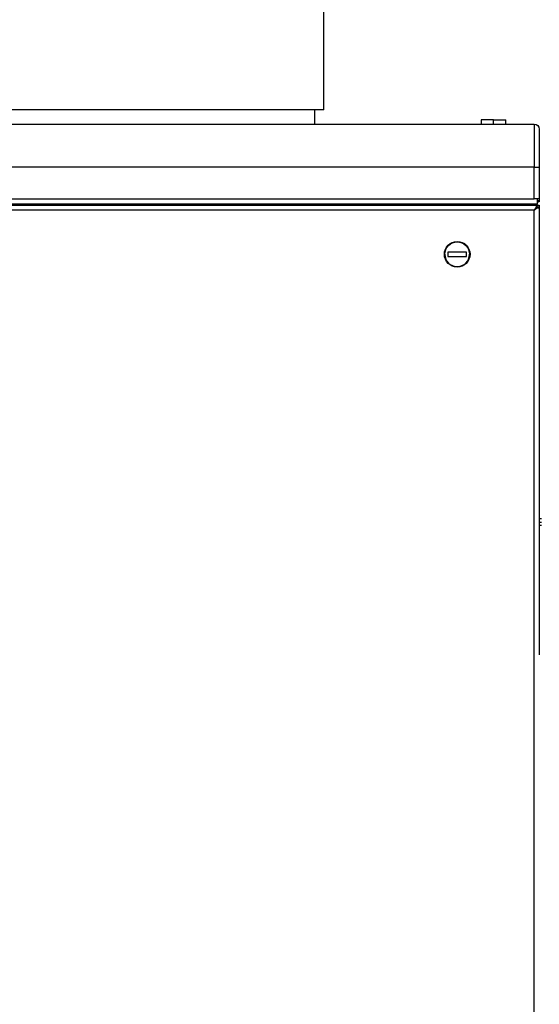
# Model space of a CAD drawing. Header units: millimetres. Extents: x 226 to 1023, y 71 to 732.
# Tile 85 of 110: x 823 to 848, y 544 to 592. Entities that reach past the tile are written whole.
import ezdxf

# ---------------------------------------------------------------- set-up
doc = ezdxf.new("R2010")
doc.units = ezdxf.units.MM
doc.layers.add('1', color=7, linetype='CONTINUOUS', true_color=0xffffff)

msp = doc.modelspace()

# ---------------------------------------------------------------- linework, layer by layer
at = {"layer": '1', "color": 7, "linetype": 'Continuous'}
for p, q in [((837.779, 587.974), (837.779, 594.474)), ((824.829, 587.974), (811.879, 587.974)), ((837.779, 587.974), (824.829, 587.974)), ((837.329, 587.275), (837.329, 587.974)), ((845.444, 587.477), (845.444, 587.277)), ((846.044, 587.477), (845.444, 587.477)), ((846.044, 587.477), (846.644, 587.477)), ((846.644, 587.277), (846.644, 587.477)), ((803.819, 587.277), (848.019, 587.277)), ((848.269, 587.027), (848.269, 585.177)), ((848.269, 585.177), (848.269, 583.627)), ((848.189, 583.627), (848.019, 583.627)), ((848.189, 583.377), (848.189, 583.627)), ((848.269, 583.627), (848.269, 583.527)), ((848.189, 583.377), (803.649, 583.377)), ((803.719, 583.327), (848.119, 583.327)), ((837.329, 583.325), (837.329, 583.375)), ((840.289, 583.377), (840.289, 583.327)), ((841.089, 583.327), (841.089, 583.377)), ((843.664, 583.377), (843.659, 583.327)), ((844.579, 583.327), (844.575, 583.377)), ((844.829, 583.327), (844.829, 583.377)), ((845.463, 583.327), (845.47, 583.336)), ((846.164, 583.377), (846.159, 583.327)), ((847.079, 583.327), (847.075, 583.377)), ((848.119, 583.227), (848.019, 583.077)), ((848.169, 583.177), (848.019, 583.077)), ((848.119, 583.327), (848.119, 583.227)), ((848.119, 583.327), (848.169, 583.327)), ((848.119, 583.227), (848.169, 583.227)), ((848.169, 583.327), (848.269, 583.327)), ((848.269, 583.227), (848.169, 583.227)), ((848.269, 583.177), (848.169, 583.177)), ((848.269, 583.527), (848.189, 583.527)), ((848.269, 583.477), (848.189, 583.477)), ((848.269, 583.527), (848.269, 583.477)), ((848.269, 583.327), (848.269, 583.227)), ((848.269, 583.227), (848.269, 583.177)), ((848.269, 583.177), (848.269, 561.409)), ((844.719, 581.027), (843.819, 581.027)), ((843.819, 581.027), (843.819, 580.827)), ((843.819, 580.827), (844.719, 580.827)), ((844.719, 580.827), (844.719, 581.027)), ((848.269, 567.877), (848.369, 567.877)), ((848.269, 567.727), (848.369, 567.727))]:
    msp.add_line(p, q, dxfattribs=at)
at = {"layer": '1', "color": 252, "linetype": 'Continuous'}
for p, q in [((846.044, 587.277), (846.044, 587.477)), ((848.019, 587.277), (848.019, 585.177)), ((848.019, 585.177), (803.819, 585.177)), ((848.019, 583.627), (848.019, 585.177)), ((848.019, 585.177), (848.269, 585.177)), ((803.819, 583.627), (848.019, 583.627)), ((848.019, 583.077), (803.819, 583.077)), ((844.738, 583.327), (844.738, 583.377)), ((848.019, 473.377), (848.019, 583.077)), ((848.169, 583.227), (848.169, 583.327)), ((848.369, 568.027), (848.269, 568.027))]:
    msp.add_line(p, q, dxfattribs=at)
at = {"layer": '1', "color": 7, "linetype": 'Continuous'}
msp.add_circle((844.269, 580.927), 0.625, dxfattribs=at)
at = {"layer": '1', "color": 7, "linetype": 'Continuous', "extrusion": (0, 0, -1)}
for centre, radius, start, end in [((-848.019, 587.027), 0.25, 90, 180), ((-845.548, 583.281), 0.0952, 35.0419, 90), ((-844.269, 580.927), 0.6, 0, 180)]:
    msp.add_arc(centre, radius, start, end, dxfattribs=at)
at = {"layer": '1', "color": 7, "linetype": 'Continuous'}
for centre, radius, start, end in [((848.019, 583.627), 0.25, 312.8442, 323.1295), ((844.269, 580.927), 0.6, 180, 0)]:
    msp.add_arc(centre, radius, start, end, dxfattribs=at)
msp.add_open_spline([(848.269, 583.627), (848.269, 583.627), (848.24, 583.627), (848.189, 583.627)], degree=3, dxfattribs=at)

doc.saveas('drawing.dxf')
